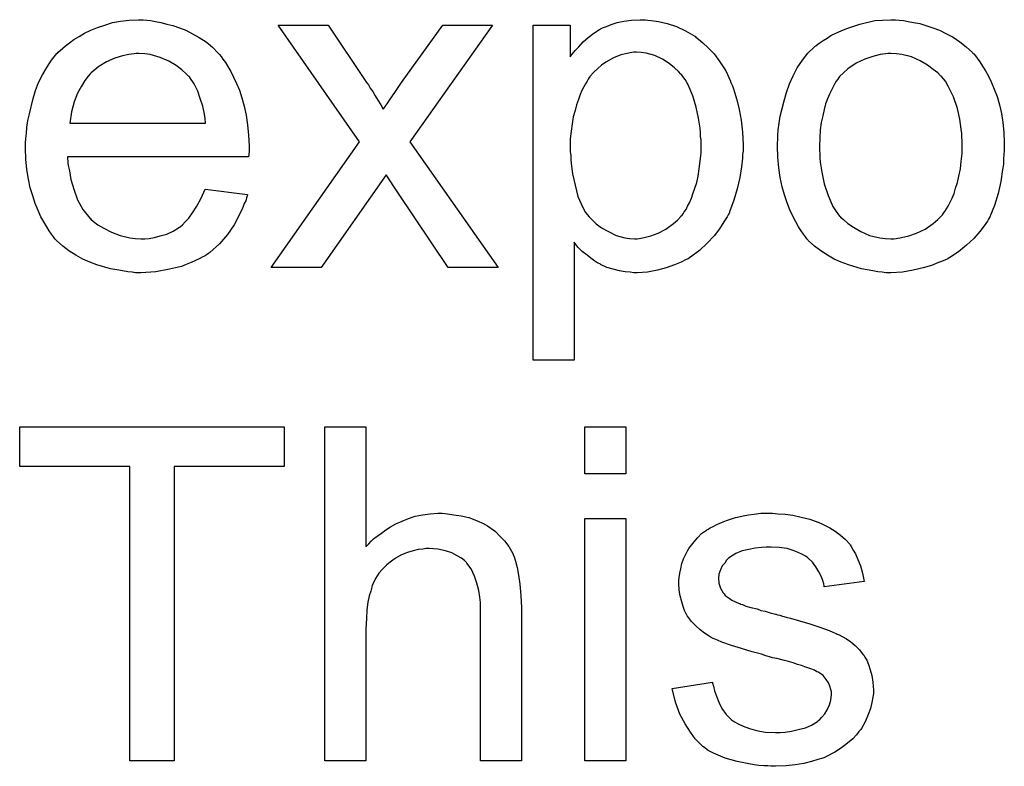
# Model space of a CAD drawing. Extents: x -2 to 8.5, y -2.9 to 5.2.
# Tile 72 of 207: x 3.606 to 3.842, y -0.383 to -0.204. Entities that reach past the tile are written whole.
import ezdxf

# ---------------------------------------------------------------- set-up
doc = ezdxf.new("R2010")
doc.units = 0
doc.layers.add('acc-ni-360-20-out-a_document', color=1, linetype='CONTINUOUS')

msp = doc.modelspace()

# ---------------------------------------------------------------- linework, layer by layer
at = {"layer": 'acc-ni-360-20-out-a_document', "color": 1}
for points in [[(3.636283, -0.203953), (3.637208, -0.204069), (3.638365, -0.2043), (3.639638, -0.204532), (3.641142, -0.204879), (3.642531, -0.205226), (3.64415, -0.205804), (3.645655, -0.206383), (3.647274, -0.207193), (3.648894, -0.208118), (3.650514, -0.20916), (3.652018, -0.210432), (3.653406, -0.211821), (3.653522, -0.211936), (3.653753, -0.212168), (3.654101, -0.212631), (3.654563, -0.213325), (3.655142, -0.214135), (3.65572, -0.21506), (3.656415, -0.216217), (3.657109, -0.217606), (3.657803, -0.21911), (3.658497, -0.22073), (3.659076, -0.222581), (3.659654, -0.224548), (3.660117, -0.226746), (3.660464, -0.22906), (3.660695, -0.23149), (3.660811, -0.234151), (3.660811, -0.234267), (3.660811, -0.234729), (3.660811, -0.235539), (3.660695, -0.236696), (3.617308, -0.236696), (3.617308, -0.236812), (3.617308, -0.237159), (3.617424, -0.237622), (3.617424, -0.238316), (3.617539, -0.239126), (3.617771, -0.240052), (3.618118, -0.242134), (3.618812, -0.244448), (3.619738, -0.246994), (3.62101, -0.249308), (3.62263, -0.25139), (3.622746, -0.25139), (3.622862, -0.251621), (3.623556, -0.2522), (3.624597, -0.25301), (3.625985, -0.25382), (3.627837, -0.254745), (3.629919, -0.255555), (3.632233, -0.256134), (3.633506, -0.25625), (3.634894, -0.256365), (3.63582, -0.256365), (3.636861, -0.25625), (3.638134, -0.256018), (3.639522, -0.255671), (3.641142, -0.255208), (3.642646, -0.254514), (3.64415, -0.253588), (3.644266, -0.253473), (3.644845, -0.25301), (3.645539, -0.252316), (3.646349, -0.25139), (3.647274, -0.250117), (3.648316, -0.248498), (3.649357, -0.246646), (3.650282, -0.244448), (3.660464, -0.245721), (3.660464, -0.245837), (3.660348, -0.246068), (3.660233, -0.246531), (3.660001, -0.247225), (3.659654, -0.247919), (3.659307, -0.248845), (3.658381, -0.250812), (3.657224, -0.25301), (3.655605, -0.255324), (3.653753, -0.257522), (3.651439, -0.259605), (3.651324, -0.259605), (3.651092, -0.259836), (3.650745, -0.260068), (3.650282, -0.260415), (3.649588, -0.260762), (3.648894, -0.261109), (3.647968, -0.261572), (3.646927, -0.262034), (3.64577, -0.262497), (3.644613, -0.26296), (3.641721, -0.263654), (3.638481, -0.264233), (3.634894, -0.264464), (3.633622, -0.264464), (3.632812, -0.264349), (3.631771, -0.264233), (3.630498, -0.264001), (3.629109, -0.26377), (3.627605, -0.263539), (3.624366, -0.262613), (3.62263, -0.261919), (3.62101, -0.261225), (3.619275, -0.260299), (3.617655, -0.259258), (3.616151, -0.258101), (3.614647, -0.256712), (3.614531, -0.256597), (3.6143, -0.256365), (3.613953, -0.255902), (3.61349, -0.255208), (3.612911, -0.254398), (3.612333, -0.253473), (3.611639, -0.252316), (3.610945, -0.251043), (3.61025, -0.249539), (3.609556, -0.247919), (3.608978, -0.246068), (3.608399, -0.244101), (3.607936, -0.242018), (3.607589, -0.239704), (3.607358, -0.237275), (3.607242, -0.234729), (3.607242, -0.234614), (3.607242, -0.234035), (3.607242, -0.233341), (3.607358, -0.2323), (3.607474, -0.231027), (3.607589, -0.229638), (3.607821, -0.228019), (3.608168, -0.226399), (3.609093, -0.222696), (3.609672, -0.220845), (3.610366, -0.218878), (3.611292, -0.217027), (3.612333, -0.215292), (3.61349, -0.213556), (3.614763, -0.211936), (3.614878, -0.211821), (3.61511, -0.211589), (3.615573, -0.211242), (3.616151, -0.210664), (3.616845, -0.210085), (3.617771, -0.209391), (3.618812, -0.208581), (3.620085, -0.207887), (3.621358, -0.207077), (3.622862, -0.206383), (3.624481, -0.205689), (3.626217, -0.20511), (3.628068, -0.204532), (3.630035, -0.204185), (3.632118, -0.203953), (3.634316, -0.203837), (3.635473, -0.203837), (3.636283, -0.203953)], [(3.699339, -0.233109), (3.720512, -0.263192), (3.70848, -0.263192), (3.696447, -0.245258), (3.69367, -0.240977), (3.67805, -0.263192), (3.666133, -0.263192), (3.687307, -0.233109), (3.667753, -0.20511), (3.679786, -0.20511), (3.688926, -0.218878), (3.689042, -0.218994), (3.689389, -0.219457), (3.689852, -0.220267), (3.69043, -0.221077), (3.691009, -0.222118), (3.691703, -0.223159), (3.692397, -0.224201), (3.692976, -0.225242), (3.693091, -0.225126), (3.693439, -0.224663), (3.693901, -0.223969), (3.69448, -0.223159), (3.695174, -0.222118), (3.695868, -0.221077), (3.697372, -0.218878), (3.707207, -0.20511), (3.719124, -0.20511), (3.699339, -0.233109)], [(3.756379, -0.203953), (3.757189, -0.204069), (3.758925, -0.2043), (3.761007, -0.204763), (3.763206, -0.205457), (3.765404, -0.206498), (3.767602, -0.207771), (3.767718, -0.207771), (3.767834, -0.208002), (3.768528, -0.208465), (3.769569, -0.209391), (3.770842, -0.210548), (3.77223, -0.212052), (3.773619, -0.213903), (3.775007, -0.216101), (3.776164, -0.218531), (3.776164, -0.218647), (3.77628, -0.218878), (3.776396, -0.219225), (3.776627, -0.219688), (3.776858, -0.220382), (3.77709, -0.221192), (3.777668, -0.223043), (3.778247, -0.225357), (3.778709, -0.227903), (3.779057, -0.230795), (3.779172, -0.233804), (3.779172, -0.233919), (3.779172, -0.234151), (3.779172, -0.234613), (3.779172, -0.235308), (3.779057, -0.236118), (3.779057, -0.237043), (3.778825, -0.239126), (3.778362, -0.241671), (3.777784, -0.244332), (3.776974, -0.247109), (3.775933, -0.249886), (3.775933, -0.250002), (3.775817, -0.250233), (3.775586, -0.25058), (3.775354, -0.251043), (3.774544, -0.252316), (3.773503, -0.253935), (3.77223, -0.255671), (3.77061, -0.257406), (3.768759, -0.259142), (3.766561, -0.260762), (3.766445, -0.260762), (3.76633, -0.260877), (3.765983, -0.261109), (3.76552, -0.26134), (3.764363, -0.261919), (3.762743, -0.262613), (3.760776, -0.263307), (3.758693, -0.263886), (3.756264, -0.264349), (3.753834, -0.264464), (3.753024, -0.264464), (3.752099, -0.264349), (3.750941, -0.264233), (3.749553, -0.264001), (3.748049, -0.263654), (3.746545, -0.263192), (3.745041, -0.262497), (3.744925, -0.262382), (3.744347, -0.26215), (3.743652, -0.261687), (3.742727, -0.260993), (3.741801, -0.260299), (3.740644, -0.259373), (3.739603, -0.258332), (3.738677, -0.257175), (3.738677, -0.285406), (3.728843, -0.285406), (3.728843, -0.20511), (3.737752, -0.20511), (3.737752, -0.212746), (3.737867, -0.212515), (3.73833, -0.212052), (3.738909, -0.211242), (3.739834, -0.210317), (3.740876, -0.20916), (3.742033, -0.208118), (3.743421, -0.207077), (3.744809, -0.206151), (3.745041, -0.206036), (3.745504, -0.205804), (3.746429, -0.205457), (3.747586, -0.204994), (3.748975, -0.204532), (3.750594, -0.204185), (3.752446, -0.203953), (3.754528, -0.203837), (3.755801, -0.203837), (3.756379, -0.203953)], [(3.816543, -0.203953), (3.817585, -0.204069), (3.818742, -0.2043), (3.820014, -0.204531), (3.821519, -0.204763), (3.824642, -0.205804), (3.826262, -0.206383), (3.827882, -0.207193), (3.829502, -0.208002), (3.831122, -0.20916), (3.832626, -0.210316), (3.83413, -0.211705), (3.834245, -0.211821), (3.834477, -0.212052), (3.834824, -0.212515), (3.835287, -0.213093), (3.835865, -0.213903), (3.836559, -0.214945), (3.837254, -0.216101), (3.837948, -0.217374), (3.838642, -0.218763), (3.839336, -0.220498), (3.84003, -0.222234), (3.840609, -0.224201), (3.841072, -0.226283), (3.841419, -0.228481), (3.84165, -0.230795), (3.841766, -0.233341), (3.841766, -0.233457), (3.841766, -0.233804), (3.841766, -0.234382), (3.841766, -0.235192), (3.84165, -0.236118), (3.841535, -0.237275), (3.841535, -0.238432), (3.841303, -0.239704), (3.840956, -0.242597), (3.840262, -0.245489), (3.839452, -0.248382), (3.838295, -0.251043), (3.838295, -0.251159), (3.838179, -0.251274), (3.837948, -0.251621), (3.837716, -0.252084), (3.836907, -0.253241), (3.835865, -0.25463), (3.834477, -0.256249), (3.832741, -0.257869), (3.830774, -0.259489), (3.828461, -0.260993), (3.828345, -0.260993), (3.828229, -0.261109), (3.827882, -0.26134), (3.827303, -0.261572), (3.826725, -0.261803), (3.826031, -0.262034), (3.824295, -0.262729), (3.822328, -0.263307), (3.819899, -0.263886), (3.817353, -0.264348), (3.814577, -0.264464), (3.813419, -0.264464), (3.812494, -0.264348), (3.811453, -0.264233), (3.810296, -0.264001), (3.808907, -0.26377), (3.807519, -0.263538), (3.804395, -0.262613), (3.802659, -0.261919), (3.80104, -0.261224), (3.79942, -0.260299), (3.7978, -0.259258), (3.796296, -0.258101), (3.794792, -0.256712), (3.794676, -0.256596), (3.794445, -0.256365), (3.794098, -0.255902), (3.793635, -0.255208), (3.793056, -0.254398), (3.792478, -0.253473), (3.791784, -0.252316), (3.791089, -0.250927), (3.790395, -0.249423), (3.789701, -0.247688), (3.789122, -0.245836), (3.788544, -0.243869), (3.788081, -0.241671), (3.787734, -0.239357), (3.787503, -0.236812), (3.787387, -0.234151), (3.787387, -0.233919), (3.787387, -0.233457), (3.787503, -0.232647), (3.787503, -0.23149), (3.787618, -0.230217), (3.78785, -0.228597), (3.788081, -0.226977), (3.788544, -0.225126), (3.789007, -0.223275), (3.789585, -0.221308), (3.79028, -0.219225), (3.791205, -0.217258), (3.792131, -0.215407), (3.793403, -0.213556), (3.794676, -0.211821), (3.796296, -0.210316), (3.796412, -0.210201), (3.796643, -0.210085), (3.797106, -0.209738), (3.797684, -0.209275), (3.798378, -0.208812), (3.799304, -0.208234), (3.80023, -0.207655), (3.801387, -0.207077), (3.802659, -0.206498), (3.804048, -0.20592), (3.807172, -0.204879), (3.810758, -0.204069), (3.81261, -0.203953), (3.814577, -0.203837), (3.815733, -0.203837), (3.816543, -0.203953)], [(3.634432, -0.211936), (3.633737, -0.211936), (3.633275, -0.212052), (3.632002, -0.212168), (3.630498, -0.212515), (3.628647, -0.213093), (3.62668, -0.213903), (3.624829, -0.21506), (3.622977, -0.216564), (3.622746, -0.216796), (3.622283, -0.217374), (3.621473, -0.218416), (3.620663, -0.219804), (3.619738, -0.221424), (3.618928, -0.223506), (3.618234, -0.225936), (3.617887, -0.228597), (3.650398, -0.228597), (3.650398, -0.228482), (3.650398, -0.22825), (3.650282, -0.227903), (3.650282, -0.22744), (3.650051, -0.226052), (3.649704, -0.224548), (3.649126, -0.222696), (3.648547, -0.220961), (3.647621, -0.219226), (3.64658, -0.217721), (3.64658, -0.217606), (3.646349, -0.21749), (3.64577, -0.216796), (3.644729, -0.21587), (3.64334, -0.214829), (3.641605, -0.213788), (3.639522, -0.212862), (3.637093, -0.212168), (3.63582, -0.212052), (3.634432, -0.211936)], [(3.753603, -0.211589), (3.753024, -0.211589), (3.752561, -0.211705), (3.751404, -0.211936), (3.7499, -0.212284), (3.748165, -0.212978), (3.746314, -0.214019), (3.745272, -0.214713), (3.744347, -0.215523), (3.743421, -0.216449), (3.742495, -0.21749), (3.742495, -0.217606), (3.742264, -0.217721), (3.742033, -0.218069), (3.741801, -0.218531), (3.741454, -0.219226), (3.740991, -0.21992), (3.740528, -0.220845), (3.740181, -0.221771), (3.739719, -0.222928), (3.739256, -0.224201), (3.738909, -0.225589), (3.738446, -0.227093), (3.738215, -0.228829), (3.737983, -0.230564), (3.737752, -0.232415), (3.737752, -0.234498), (3.737752, -0.234614), (3.737752, -0.234961), (3.737752, -0.235539), (3.737867, -0.236349), (3.737867, -0.237275), (3.737983, -0.238316), (3.73833, -0.240746), (3.738909, -0.243523), (3.739603, -0.246184), (3.74076, -0.248845), (3.741454, -0.250002), (3.742264, -0.251043), (3.742495, -0.251274), (3.743074, -0.251853), (3.743999, -0.252779), (3.745272, -0.253704), (3.746892, -0.25463), (3.748743, -0.255555), (3.750826, -0.256134), (3.751983, -0.25625), (3.75314, -0.256365), (3.753834, -0.256365), (3.754297, -0.25625), (3.755454, -0.256018), (3.757074, -0.255671), (3.758809, -0.254977), (3.76066, -0.254051), (3.762512, -0.252663), (3.763437, -0.251853), (3.764363, -0.250927), (3.764363, -0.250812), (3.764594, -0.250696), (3.764825, -0.250349), (3.765057, -0.249886), (3.76552, -0.249307), (3.765867, -0.248498), (3.76633, -0.247688), (3.766792, -0.246646), (3.76714, -0.245605), (3.767602, -0.244217), (3.768065, -0.242828), (3.768412, -0.241324), (3.768644, -0.239589), (3.768875, -0.237737), (3.769106, -0.23577), (3.769106, -0.233688), (3.769106, -0.233572), (3.769106, -0.233225), (3.769106, -0.232647), (3.768991, -0.231837), (3.768991, -0.230911), (3.768875, -0.22987), (3.768528, -0.22744), (3.767949, -0.224779), (3.76714, -0.222118), (3.765983, -0.219457), (3.765288, -0.218184), (3.764478, -0.217143), (3.764478, -0.217027), (3.764247, -0.216911), (3.763669, -0.216217), (3.762743, -0.215407), (3.76147, -0.214366), (3.75985, -0.213325), (3.757999, -0.212399), (3.755917, -0.211821), (3.75476, -0.211705), (3.753603, -0.211589)], [(3.814577, -0.211936), (3.813882, -0.211936), (3.813304, -0.212052), (3.812031, -0.212168), (3.810296, -0.212631), (3.808329, -0.213325), (3.806246, -0.21425), (3.804279, -0.215639), (3.803238, -0.216564), (3.802312, -0.21749), (3.802312, -0.217606), (3.802081, -0.217721), (3.801849, -0.218068), (3.801502, -0.218531), (3.801155, -0.21911), (3.800808, -0.219804), (3.800345, -0.22073), (3.799883, -0.221655), (3.79942, -0.222812), (3.798957, -0.223969), (3.79861, -0.225357), (3.798263, -0.226862), (3.797916, -0.228481), (3.797684, -0.230217), (3.797569, -0.232184), (3.797453, -0.234151), (3.797453, -0.234266), (3.797453, -0.234613), (3.797453, -0.235192), (3.797569, -0.236002), (3.797569, -0.236928), (3.797684, -0.237969), (3.798031, -0.240399), (3.79861, -0.243175), (3.799535, -0.245952), (3.800693, -0.248613), (3.801502, -0.24977), (3.802312, -0.250927), (3.802428, -0.250927), (3.802544, -0.251159), (3.803238, -0.251737), (3.804279, -0.252663), (3.805668, -0.253588), (3.807403, -0.25463), (3.809486, -0.255555), (3.811915, -0.256134), (3.813188, -0.256249), (3.814577, -0.256365), (3.815271, -0.256365), (3.815849, -0.256249), (3.817122, -0.256018), (3.818857, -0.255671), (3.820709, -0.254977), (3.822791, -0.254051), (3.824758, -0.252663), (3.825799, -0.251737), (3.826725, -0.250811), (3.826841, -0.250696), (3.826956, -0.25058), (3.827188, -0.250233), (3.827535, -0.24977), (3.827882, -0.249192), (3.828345, -0.248498), (3.828808, -0.247572), (3.82927, -0.246646), (3.829733, -0.245489), (3.83008, -0.244217), (3.830543, -0.242828), (3.83089, -0.241324), (3.831237, -0.239589), (3.831469, -0.237853), (3.8317, -0.235886), (3.8317, -0.233804), (3.8317, -0.233688), (3.8317, -0.233341), (3.8317, -0.232762), (3.831584, -0.232068), (3.831584, -0.231143), (3.831469, -0.230101), (3.831122, -0.227672), (3.830543, -0.225126), (3.829617, -0.222349), (3.828345, -0.219804), (3.827651, -0.218531), (3.826725, -0.21749), (3.826725, -0.217374), (3.826494, -0.217258), (3.825799, -0.216564), (3.824758, -0.215754), (3.82337, -0.214713), (3.821634, -0.213672), (3.819552, -0.212746), (3.817238, -0.212168), (3.815965, -0.212052), (3.814577, -0.211936)], [(3.669257, -0.310906), (3.642878, -0.310906), (3.642878, -0.381483), (3.632233, -0.381483), (3.632233, -0.310906), (3.605854, -0.310906), (3.605854, -0.301419), (3.669257, -0.301419), (3.669257, -0.310906)], [(3.688811, -0.330112), (3.688926, -0.329997), (3.689158, -0.329765), (3.689505, -0.329418), (3.690083, -0.32884), (3.690662, -0.328261), (3.691472, -0.327567), (3.692513, -0.326873), (3.693554, -0.326063), (3.694711, -0.325369), (3.695984, -0.324675), (3.698992, -0.323402), (3.700612, -0.322823), (3.702347, -0.322476), (3.704199, -0.322245), (3.70605, -0.322129), (3.707091, -0.322129), (3.708364, -0.322245), (3.709868, -0.322476), (3.711604, -0.322708), (3.713455, -0.32317), (3.715306, -0.323865), (3.717157, -0.324675), (3.717389, -0.32479), (3.717967, -0.325137), (3.718777, -0.325716), (3.719818, -0.326526), (3.72086, -0.327567), (3.722017, -0.328724), (3.723058, -0.330112), (3.723983, -0.331732), (3.724099, -0.331964), (3.724331, -0.332542), (3.724678, -0.333583), (3.725025, -0.335087), (3.725372, -0.336939), (3.725719, -0.339137), (3.72595, -0.341798), (3.726066, -0.344806), (3.726066, -0.381483), (3.716231, -0.381483), (3.716231, -0.344691), (3.716231, -0.344575), (3.716231, -0.344344), (3.716231, -0.343996), (3.716231, -0.343534), (3.716116, -0.342261), (3.715884, -0.340641), (3.715422, -0.338906), (3.714843, -0.33717), (3.714033, -0.335435), (3.712992, -0.334046), (3.712876, -0.33393), (3.712413, -0.333468), (3.711719, -0.332889), (3.710678, -0.332311), (3.709405, -0.331616), (3.707901, -0.331154), (3.70605, -0.330691), (3.703967, -0.330575), (3.703273, -0.330575), (3.702463, -0.330691), (3.701306, -0.330807), (3.700149, -0.331154), (3.698761, -0.331501), (3.697372, -0.332079), (3.695868, -0.332889), (3.695753, -0.333005), (3.69529, -0.333352), (3.694596, -0.333815), (3.693786, -0.334509), (3.69286, -0.335435), (3.691934, -0.336476), (3.691125, -0.337749), (3.69043, -0.339137), (3.690315, -0.339368), (3.690199, -0.339831), (3.689968, -0.340757), (3.68962, -0.341914), (3.689273, -0.343418), (3.689042, -0.345269), (3.688926, -0.347352), (3.688811, -0.349781), (3.688811, -0.381483), (3.678976, -0.381483), (3.678976, -0.301419), (3.688811, -0.301419), (3.688811, -0.330112)], [(3.751057, -0.312642), (3.741223, -0.312642), (3.741223, -0.301419), (3.751057, -0.301419), (3.751057, -0.312642)], [(3.787503, -0.322245), (3.789238, -0.32236), (3.791089, -0.322592), (3.793056, -0.323055), (3.795139, -0.323517), (3.797106, -0.324212), (3.797222, -0.324212), (3.797337, -0.324327), (3.797916, -0.324559), (3.798841, -0.325022), (3.799998, -0.3256), (3.801271, -0.32641), (3.802544, -0.327336), (3.803701, -0.328377), (3.804742, -0.329534), (3.804858, -0.329649), (3.805089, -0.330112), (3.805552, -0.330922), (3.80613, -0.331848), (3.806709, -0.333236), (3.807287, -0.33474), (3.80775, -0.336476), (3.808213, -0.338443), (3.79861, -0.339715), (3.79861, -0.339484), (3.798494, -0.339021), (3.798263, -0.338211), (3.797916, -0.33717), (3.797337, -0.336129), (3.796643, -0.334972), (3.795833, -0.333815), (3.794676, -0.332773), (3.79456, -0.332658), (3.794098, -0.332426), (3.793403, -0.331964), (3.792362, -0.331501), (3.791205, -0.331038), (3.789701, -0.330575), (3.78785, -0.330344), (3.785883, -0.330228), (3.784726, -0.330228), (3.783569, -0.330344), (3.782065, -0.330459), (3.780561, -0.330807), (3.778941, -0.331154), (3.777437, -0.331732), (3.776164, -0.332542), (3.776048, -0.332658), (3.775701, -0.332889), (3.775238, -0.333352), (3.774776, -0.334046), (3.774197, -0.33474), (3.773734, -0.335666), (3.773387, -0.336707), (3.773272, -0.337748), (3.773272, -0.337864), (3.773272, -0.338096), (3.773387, -0.338443), (3.773387, -0.338906), (3.773734, -0.340062), (3.774429, -0.341219), (3.774544, -0.341335), (3.77466, -0.341451), (3.774891, -0.341798), (3.775354, -0.342145), (3.775817, -0.342492), (3.776511, -0.342955), (3.777321, -0.343302), (3.778247, -0.343765), (3.778362, -0.343765), (3.778594, -0.343881), (3.779057, -0.343996), (3.779867, -0.344343), (3.781023, -0.34469), (3.782528, -0.345038), (3.783453, -0.345385), (3.784494, -0.345616), (3.785651, -0.345963), (3.786924, -0.34631), (3.78704, -0.34631), (3.787387, -0.346426), (3.787965, -0.346542), (3.78866, -0.346773), (3.78947, -0.347005), (3.790511, -0.347236), (3.792709, -0.34793), (3.795139, -0.348624), (3.797569, -0.349434), (3.799767, -0.350244), (3.800693, -0.350591), (3.801502, -0.350938), (3.801734, -0.351054), (3.802197, -0.351285), (3.802891, -0.351632), (3.803932, -0.352211), (3.804973, -0.352905), (3.806015, -0.353831), (3.807056, -0.354872), (3.807982, -0.356029), (3.808097, -0.356145), (3.808329, -0.356608), (3.808791, -0.357302), (3.809254, -0.358343), (3.809601, -0.359616), (3.810064, -0.361004), (3.810296, -0.362624), (3.810411, -0.364475), (3.810411, -0.364707), (3.810411, -0.365285), (3.810296, -0.366211), (3.810064, -0.367483), (3.809717, -0.368872), (3.809139, -0.370376), (3.808444, -0.372111), (3.807519, -0.373731), (3.807403, -0.373963), (3.80694, -0.374425), (3.806362, -0.375235), (3.805436, -0.376161), (3.804164, -0.377202), (3.802775, -0.378359), (3.801155, -0.379401), (3.799188, -0.380442), (3.799073, -0.380442), (3.798957, -0.380558), (3.798263, -0.380789), (3.797106, -0.381136), (3.795602, -0.381599), (3.793751, -0.382062), (3.791668, -0.382409), (3.78947, -0.38264), (3.786924, -0.382756), (3.785883, -0.382756), (3.785073, -0.38264), (3.784147, -0.38264), (3.78299, -0.382524), (3.781833, -0.382409), (3.780561, -0.382177), (3.777784, -0.381599), (3.774891, -0.380789), (3.772115, -0.379632), (3.770842, -0.378938), (3.769685, -0.378128), (3.769569, -0.378012), (3.769454, -0.377896), (3.768759, -0.377202), (3.767718, -0.376161), (3.766561, -0.374541), (3.765288, -0.372574), (3.764016, -0.37026), (3.762974, -0.367368), (3.762164, -0.364128), (3.771883, -0.362624), (3.771883, -0.36274), (3.771883, -0.362855), (3.772115, -0.36355), (3.772346, -0.364707), (3.772809, -0.365979), (3.773387, -0.367368), (3.774081, -0.368872), (3.775123, -0.370376), (3.776396, -0.371649), (3.776627, -0.371764), (3.77709, -0.372111), (3.778015, -0.372574), (3.779172, -0.373153), (3.780676, -0.373731), (3.782412, -0.374194), (3.784494, -0.374541), (3.786924, -0.374657), (3.788081, -0.374657), (3.789238, -0.374541), (3.790742, -0.37431), (3.792362, -0.373963), (3.794098, -0.3735), (3.795602, -0.372921), (3.79699, -0.371996), (3.797106, -0.37188), (3.797569, -0.371533), (3.798031, -0.370954), (3.798726, -0.370144), (3.799304, -0.369219), (3.799883, -0.368062), (3.80023, -0.366905), (3.800345, -0.365517), (3.800345, -0.365401), (3.800345, -0.364938), (3.80023, -0.36436), (3.799998, -0.36355), (3.799651, -0.36274), (3.799073, -0.36193), (3.798378, -0.361004), (3.797337, -0.36031), (3.797222, -0.360194), (3.796874, -0.360079), (3.796296, -0.359731), (3.79537, -0.359384), (3.793982, -0.358922), (3.793172, -0.358575), (3.792246, -0.358343), (3.791205, -0.357996), (3.790048, -0.357649), (3.788775, -0.357302), (3.787271, -0.356955), (3.787156, -0.356955), (3.786809, -0.356839), (3.78623, -0.356723), (3.785536, -0.356492), (3.78461, -0.35626), (3.783569, -0.355913), (3.781371, -0.355335), (3.778825, -0.354525), (3.776396, -0.353831), (3.774081, -0.353021), (3.77304, -0.352558), (3.77223, -0.352211), (3.771999, -0.352095), (3.771536, -0.351864), (3.770842, -0.351401), (3.769916, -0.350823), (3.768875, -0.350013), (3.767834, -0.349087), (3.766792, -0.348046), (3.765867, -0.346773), (3.765751, -0.346657), (3.76552, -0.346195), (3.765173, -0.345385), (3.764825, -0.344459), (3.764478, -0.343302), (3.764131, -0.341914), (3.7639, -0.340525), (3.763784, -0.338906), (3.763784, -0.338674), (3.763784, -0.338211), (3.7639, -0.337517), (3.764016, -0.336476), (3.764247, -0.335435), (3.764478, -0.334162), (3.764941, -0.333005), (3.76552, -0.331732), (3.765635, -0.331616), (3.765867, -0.331154), (3.766214, -0.330575), (3.766792, -0.329765), (3.767487, -0.328955), (3.768296, -0.327914), (3.769222, -0.326988), (3.770379, -0.326178), (3.770495, -0.326063), (3.770842, -0.325947), (3.771305, -0.3256), (3.771999, -0.325253), (3.772925, -0.32479), (3.773966, -0.324327), (3.775238, -0.323865), (3.776627, -0.323402), (3.776858, -0.323286), (3.777321, -0.32317), (3.778131, -0.322939), (3.779172, -0.322707), (3.780445, -0.322476), (3.781833, -0.32236), (3.783453, -0.322129), (3.78623, -0.322129), (3.787503, -0.322245)], [(3.751057, -0.381483), (3.741223, -0.381483), (3.741223, -0.323402), (3.751057, -0.323402), (3.751057, -0.381483)]]:
    msp.add_lwpolyline(points, dxfattribs=at)

doc.saveas('drawing.dxf')
